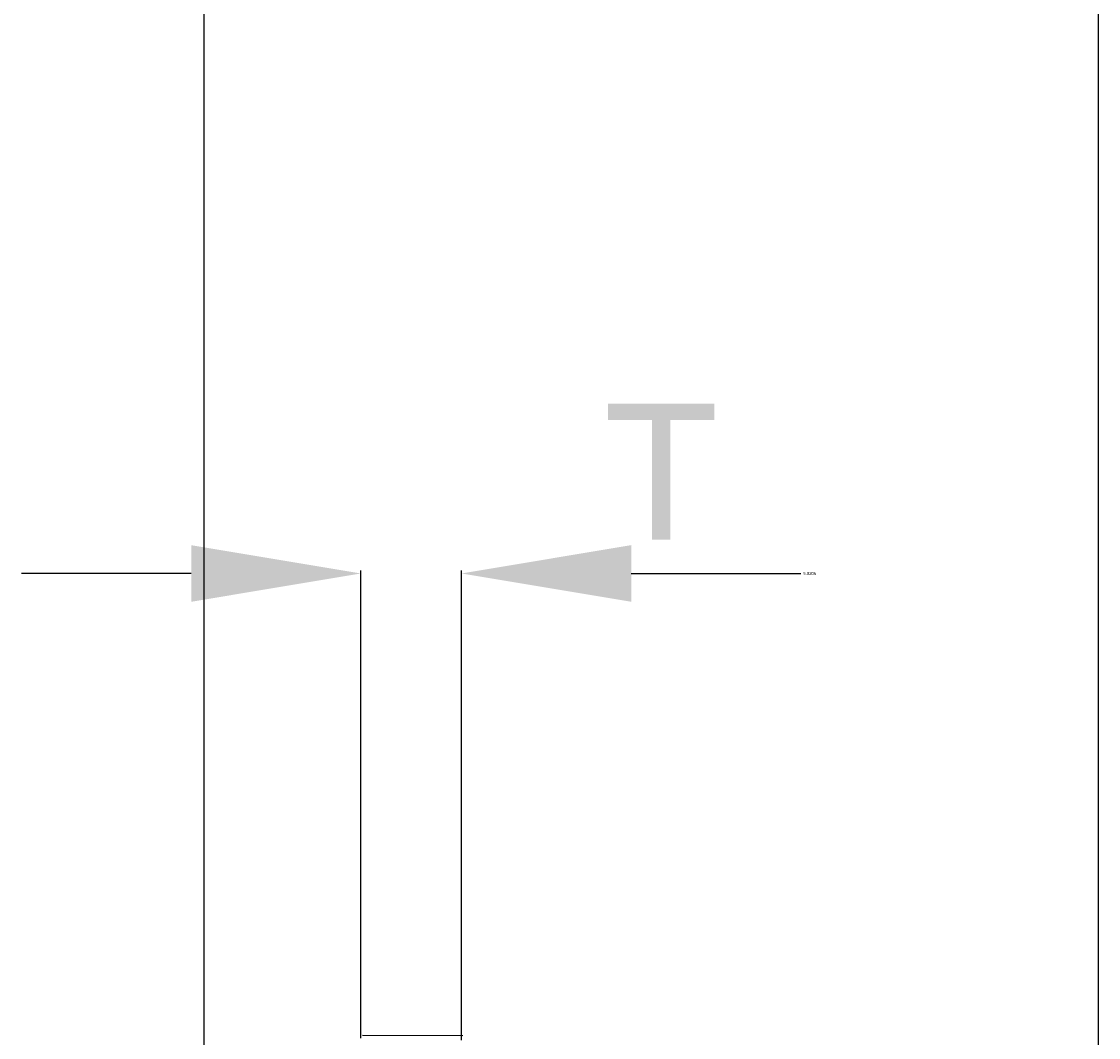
# Model space of a CAD drawing. Extents: x 0 to 1189, y 0 to 841.
# Tile 117 of 125: x 609 to 673, y 541 to 601. Entities that reach past the tile are written whole.
import ezdxf

# ---------------------------------------------------------------- set-up
doc = ezdxf.new("R2010")
doc.units = 0
doc.header["$LTSCALE"] = 65.395
doc.header["$MEASUREMENT"] = 0
doc.header["$PDMODE"] = 3
doc.header["$PDSIZE"] = 0.3125
doc.layers.get('0').update_dxf_attribs({"linetype": 'CONTINUOUS'})
doc.layers.get('Defpoints').update_dxf_attribs({"linetype": 'CONTINUOUS'})
doc.dimstyles.get("Standard").update_dxf_attribs({"dimtxt": 0.18, "dimasz": 0.18, "dimexe": 0.18, "dimexo": 0.0625, "dimgap": 0.09, "dimtad": 0, "dimtih": 1, "dimtoh": 1, "dimdec": 4, "dimzin": 0, "dimdsep": 46, "dimtxsty": 'Standard', "dimcen": 0.09, "dimadec": 0, "dimazin": 0, "dimtfac": 1, "dimtdec": 4, "dimtofl": 0, "dimtmove": 0, "dimatfit": 3, "dimfxl": 0, "dimtolj": 1, "dimtzin": 0, "dimarcsym": 0})

# ---------------------------------------------------------------- blocks, each defined once
blk = doc.blocks.new('*D12')
at = {"color": 0, "linetype": 'Continuous', "lineweight": -2}
for p, q in [((619.878, 517.266), (619.878, 625.541)), ((629.878, 625.361), (634.773, 625.361)), ((662.578, 625.361), (635.943, 625.361)), ((672.578, 456.28), (672.578, 625.541))]:
    blk.add_line(p, q, dxfattribs=at)
at = {"color": 0, "linetype": 'Continuous'}
for points in [[(629.878, 627.027), (629.878, 623.694), (619.878, 625.361)], [(662.578, 627.027), (662.578, 623.694), (672.578, 625.361)]]:
    blk.add_solid(points, dxfattribs=at)
at = {"layer": 'Defpoints', "color": 0, "linetype": 'Continuous'}
for p in [(672.578, 625.361), (619.878, 517.203), (672.578, 456.218)]:
    blk.add_point(p, dxfattribs=at)
at = {"color": 0, "linetype": 'Continuous', "insert": (635.358, 625.361), "char_height": 0.18, "attachment_point": 5}
blk.add_mtext('\\A1;52.7000', dxfattribs=at)
blk = doc.blocks.new('*D9')
at = {"color": 0, "linetype": 'Continuous', "lineweight": -2}
for p, q in [((629.11, 541.288), (629.107, 568.857)), ((635.041, 541.167), (635.038, 568.858)), ((619.107, 568.676), (609.107, 568.675)), ((645.038, 568.679), (655.038, 568.68))]:
    blk.add_line(p, q, dxfattribs=at)
at = {"color": 0, "linetype": 'Continuous'}
for points in [[(619.107, 570.343), (619.107, 567.009), (629.107, 568.677)], [(645.038, 570.346), (645.038, 567.012), (635.038, 568.678)]]:
    blk.add_solid(points, dxfattribs=at)
at = {"layer": 'Defpoints', "color": 0, "linetype": 'Continuous'}
for p in [(635.038, 568.678), (629.11, 541.225), (635.041, 541.104)]:
    blk.add_point(p, dxfattribs=at)
at = {"color": 0, "linetype": 'Continuous', "insert": (655.563, 568.68), "char_height": 0.18, "attachment_point": 5}
blk.add_mtext('\\A1;5.9306', dxfattribs=at)

msp = doc.modelspace()

# ---------------------------------------------------------------- linework, layer by layer
at = {"linetype": 'Continuous'}
msp.add_line((629.20412, 541.46436), (635.11128, 541.44266), dxfattribs=at)
for points in [[(649.94571, 578.67865), (643.66423, 577.73049), (643.66423, 578.67865)], [(646.27163, 577.73049), (643.66423, 577.73049), (649.94571, 578.67865)], [(647.3383, 577.73049), (646.27163, 577.73049), (649.94571, 578.67865)], [(647.3383, 577.73049), (649.94571, 578.67865), (649.94571, 577.73049)], [(647.3383, 577.73049), (646.27163, 570.67865), (646.27163, 577.73049)], [(646.27163, 570.67865), (647.3383, 577.73049), (647.3383, 570.67865)]]:
    msp.add_solid(points, dxfattribs=at)

# ---------------------------------------------------------------- dimensions: what is measured, and where the dimension line sits
dim = msp.add_linear_dim(base=(672.57782, 625.36079), p1=(619.87782, 517.20336), p2=(672.57782, 456.21782), dimstyle='Standard', override={"dimasz": 10}, dxfattribs=at)
dim.commit()
dim.dimension.update_dxf_attribs({"geometry": '*D12', "text_midpoint": (635.35794, 625.36079), "dimtype": 160})
dim = msp.add_linear_dim(base=(635.03781, 568.67779), p1=(629.1102, 541.22503), p2=(635.04084, 541.104), angle=0.0062922, dimstyle='Standard', override={"dimasz": 10}, dxfattribs=at)
dim.commit()
dim.dimension.update_dxf_attribs({"geometry": '*D9', "text_midpoint": (655.56281, 568.67999), "dimtype": 160})

doc.saveas('drawing.dxf')
